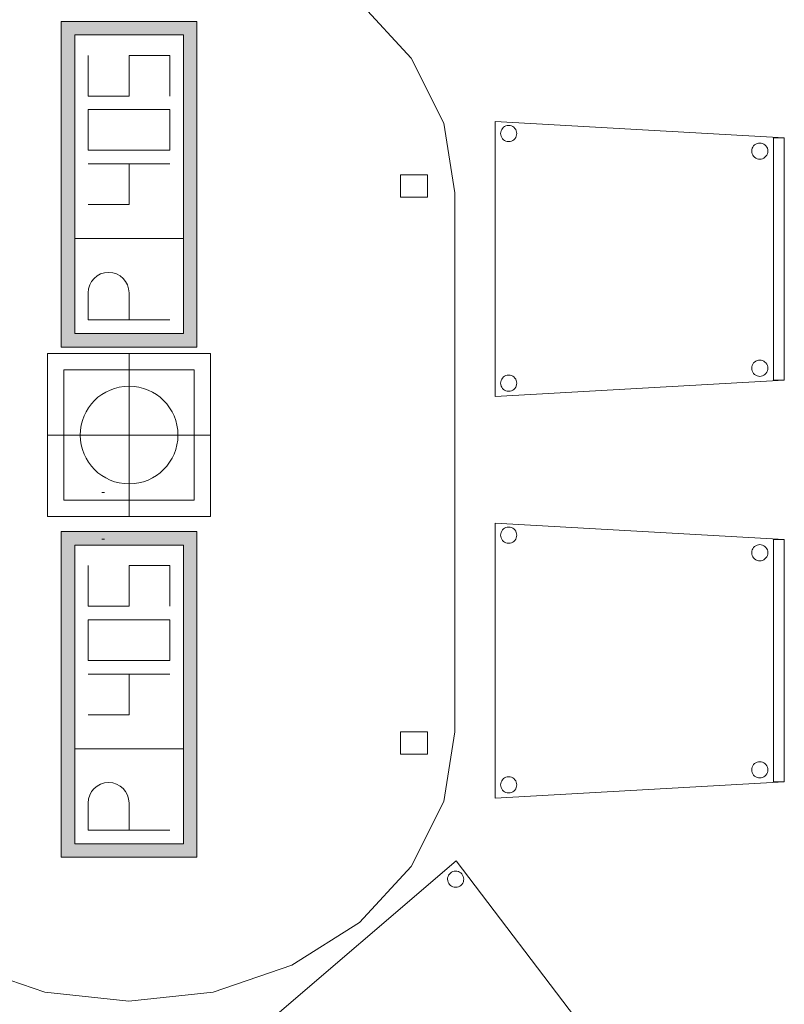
# Model space of a CAD drawing. Header units: metres. Extents: x 397.7 to 427.5, y 12.7 to 28.4.
# Tile 20 of 121: x 402.5 to 403.9, y 24.7 to 26.5. Entities that reach past the tile are written whole.
import ezdxf

# ---------------------------------------------------------------- set-up
doc = ezdxf.new("R2010")
doc.units = ezdxf.units.M
doc.layers.add('02_MOBILIARIO', color=7, linetype='Continuous', lineweight=18)
doc.layers.add('A-DETL-____-MBND', color=7, linetype='Continuous', lineweight=18)

# ---------------------------------------------------------------- blocks, each defined once
blk = doc.blocks.new('Family - Cadira confident_P4-153742-07_ELEC_P4')
at = {"layer": 'A-DETL-____-MBND', "color": 253, "true_color": 0xaaaaaa}
for p, q in [((0, 0.5065), (0.5326, 0.4765)), ((0, 0), (0, 0.5065)), ((0.5326, 0.4765), (0, 0.5065)), ((0, 0.5065), (0, 0)), ((0.0111, 0.4893), (0.0122, 0.4917)), ((0.0122, 0.4917), (0.0111, 0.4893)), ((0.0122, 0.4917), (0.0137, 0.4938)), ((0.0137, 0.4938), (0.0122, 0.4917)), ((0.0137, 0.4938), (0.0155, 0.4957)), ((0.0155, 0.4957), (0.0137, 0.4938)), ((0.0155, 0.4957), (0.0176, 0.4972)), ((0.0176, 0.4972), (0.0155, 0.4957)), ((0.0176, 0.4972), (0.02, 0.4983)), ((0.02, 0.4983), (0.0176, 0.4972)), ((0.02, 0.4983), (0.0225, 0.4989)), ((0.0225, 0.4989), (0.02, 0.4983)), ((0.0225, 0.4989), (0.0251, 0.4992)), ((0.0251, 0.4992), (0.0225, 0.4989)), ((0.0251, 0.4992), (0.0277, 0.4989)), ((0.0277, 0.4989), (0.0251, 0.4992)), ((0.0277, 0.4989), (0.0302, 0.4983)), ((0.0302, 0.4983), (0.0277, 0.4989)), ((0.0302, 0.4983), (0.0326, 0.4972)), ((0.0326, 0.4972), (0.0302, 0.4983)), ((0.0326, 0.4972), (0.0347, 0.4957)), ((0.0347, 0.4957), (0.0326, 0.4972)), ((0.0347, 0.4957), (0.0365, 0.4938)), ((0.0365, 0.4938), (0.0347, 0.4957)), ((0.0365, 0.4938), (0.038, 0.4917)), ((0.038, 0.4917), (0.0365, 0.4938)), ((0.038, 0.4917), (0.0391, 0.4893)), ((0.0391, 0.4893), (0.038, 0.4917)), ((0.0102, 0.4842), (0.0104, 0.4868)), ((0.0104, 0.4868), (0.0102, 0.4842)), ((0.0104, 0.4816), (0.0102, 0.4842)), ((0.0102, 0.4842), (0.0104, 0.4816)), ((0.0104, 0.4868), (0.0111, 0.4893)), ((0.0111, 0.4893), (0.0104, 0.4868)), ((0.0111, 0.4791), (0.0104, 0.4816)), ((0.0104, 0.4816), (0.0111, 0.4791)), ((0.0122, 0.4768), (0.0111, 0.4791)), ((0.0111, 0.4791), (0.0122, 0.4768)), ((0.0137, 0.4746), (0.0122, 0.4768)), ((0.0122, 0.4768), (0.0137, 0.4746)), ((0.0155, 0.4728), (0.0137, 0.4746)), ((0.0137, 0.4746), (0.0155, 0.4728)), ((0.0176, 0.4713), (0.0155, 0.4728)), ((0.0155, 0.4728), (0.0176, 0.4713)), ((0.0347, 0.4728), (0.0326, 0.4713)), ((0.0326, 0.4713), (0.0347, 0.4728)), ((0.0365, 0.4746), (0.0347, 0.4728)), ((0.0347, 0.4728), (0.0365, 0.4746)), ((0.038, 0.4768), (0.0365, 0.4746)), ((0.0365, 0.4746), (0.038, 0.4768)), ((0.0391, 0.4791), (0.038, 0.4768)), ((0.038, 0.4768), (0.0391, 0.4791)), ((0.0391, 0.4893), (0.0398, 0.4868)), ((0.0398, 0.4868), (0.0391, 0.4893)), ((0.0398, 0.4816), (0.0391, 0.4791)), ((0.0391, 0.4791), (0.0398, 0.4816)), ((0.0398, 0.4868), (0.04, 0.4842)), ((0.04, 0.4842), (0.0398, 0.4868)), ((0.04, 0.4842), (0.0398, 0.4816)), ((0.0398, 0.4816), (0.04, 0.4842)), ((0.5126, 0.03), (0.5126, 0.4765)), ((0.5126, 0.4765), (0.5326, 0.4765)), ((0.5126, 0.4765), (0.5126, 0.03)), ((0.5326, 0.4765), (0.5126, 0.4765)), ((0.5326, 0.4765), (0.5326, 0.03)), ((0.5326, 0.03), (0.5326, 0.4765)), ((0.5326, 0.4765), (0.5326, 0.03)), ((0.5326, 0.03), (0.5326, 0.4765)), ((0.02, 0.4702), (0.0176, 0.4713)), ((0.0176, 0.4713), (0.02, 0.4702)), ((0.0225, 0.4695), (0.02, 0.4702)), ((0.02, 0.4702), (0.0225, 0.4695)), ((0.0251, 0.4693), (0.0225, 0.4695)), ((0.0225, 0.4695), (0.0251, 0.4693)), ((0.0277, 0.4695), (0.0251, 0.4693)), ((0.0251, 0.4693), (0.0277, 0.4695)), ((0.0302, 0.4702), (0.0277, 0.4695)), ((0.0277, 0.4695), (0.0302, 0.4702)), ((0.0326, 0.4713), (0.0302, 0.4702)), ((0.0302, 0.4702), (0.0326, 0.4713)), ((0.4726, 0.4519), (0.4728, 0.4545)), ((0.4728, 0.4545), (0.4726, 0.4519)), ((0.4728, 0.4545), (0.4735, 0.457)), ((0.4735, 0.457), (0.4728, 0.4545)), ((0.4735, 0.457), (0.4746, 0.4593)), ((0.4746, 0.4593), (0.4735, 0.457)), ((0.4746, 0.4593), (0.4761, 0.4615)), ((0.4761, 0.4615), (0.4746, 0.4593)), ((0.4761, 0.4615), (0.4779, 0.4633)), ((0.4779, 0.4633), (0.4761, 0.4615)), ((0.4779, 0.4633), (0.48, 0.4648)), ((0.48, 0.4648), (0.4779, 0.4633)), ((0.48, 0.4648), (0.4824, 0.4659)), ((0.4824, 0.4659), (0.48, 0.4648)), ((0.4824, 0.4659), (0.4849, 0.4666)), ((0.4849, 0.4666), (0.4824, 0.4659)), ((0.4849, 0.4666), (0.4875, 0.4668)), ((0.4875, 0.4668), (0.4849, 0.4666)), ((0.4875, 0.4668), (0.4901, 0.4666)), ((0.4901, 0.4666), (0.4875, 0.4668)), ((0.4901, 0.4666), (0.4926, 0.4659)), ((0.4926, 0.4659), (0.4901, 0.4666)), ((0.4926, 0.4659), (0.495, 0.4648)), ((0.495, 0.4648), (0.4926, 0.4659)), ((0.495, 0.4648), (0.4971, 0.4633)), ((0.4971, 0.4633), (0.495, 0.4648)), ((0.4971, 0.4633), (0.4989, 0.4615)), ((0.4989, 0.4615), (0.4971, 0.4633)), ((0.4989, 0.4615), (0.5004, 0.4593)), ((0.5004, 0.4593), (0.4989, 0.4615)), ((0.5004, 0.4593), (0.5015, 0.457)), ((0.5015, 0.457), (0.5004, 0.4593)), ((0.5015, 0.457), (0.5022, 0.4545)), ((0.5022, 0.4545), (0.5015, 0.457)), ((0.5022, 0.4545), (0.5024, 0.4519)), ((0.5024, 0.4519), (0.5022, 0.4545)), ((0.4728, 0.4493), (0.4726, 0.4519)), ((0.4726, 0.4519), (0.4728, 0.4493)), ((0.4735, 0.4468), (0.4728, 0.4493)), ((0.4728, 0.4493), (0.4735, 0.4468)), ((0.4746, 0.4444), (0.4735, 0.4468)), ((0.4735, 0.4468), (0.4746, 0.4444)), ((0.4761, 0.4423), (0.4746, 0.4444)), ((0.4746, 0.4444), (0.4761, 0.4423)), ((0.4779, 0.4404), (0.4761, 0.4423)), ((0.4761, 0.4423), (0.4779, 0.4404)), ((0.48, 0.4389), (0.4779, 0.4404)), ((0.4779, 0.4404), (0.48, 0.4389)), ((0.4824, 0.4378), (0.48, 0.4389)), ((0.48, 0.4389), (0.4824, 0.4378)), ((0.4849, 0.4372), (0.4824, 0.4378)), ((0.4824, 0.4378), (0.4849, 0.4372)), ((0.4875, 0.4369), (0.4849, 0.4372)), ((0.4849, 0.4372), (0.4875, 0.4369)), ((0.4901, 0.4372), (0.4875, 0.4369)), ((0.4875, 0.4369), (0.4901, 0.4372)), ((0.4926, 0.4378), (0.4901, 0.4372)), ((0.4901, 0.4372), (0.4926, 0.4378)), ((0.495, 0.4389), (0.4926, 0.4378)), ((0.4926, 0.4378), (0.495, 0.4389)), ((0.4971, 0.4404), (0.495, 0.4389)), ((0.495, 0.4389), (0.4971, 0.4404)), ((0.4989, 0.4423), (0.4971, 0.4404)), ((0.4971, 0.4404), (0.4989, 0.4423)), ((0.5004, 0.4444), (0.4989, 0.4423)), ((0.4989, 0.4423), (0.5004, 0.4444)), ((0.5015, 0.4468), (0.5004, 0.4444)), ((0.5004, 0.4444), (0.5015, 0.4468)), ((0.5022, 0.4493), (0.5015, 0.4468)), ((0.5015, 0.4468), (0.5022, 0.4493)), ((0.5024, 0.4519), (0.5022, 0.4493)), ((0.5022, 0.4493), (0.5024, 0.4519)), ((0.4726, 0.0519), (0.4728, 0.0545)), ((0.4728, 0.0545), (0.4726, 0.0519)), ((0.4728, 0.0545), (0.4735, 0.057)), ((0.4735, 0.057), (0.4728, 0.0545)), ((0.4735, 0.057), (0.4746, 0.0593)), ((0.4746, 0.0593), (0.4735, 0.057)), ((0.4746, 0.0593), (0.4761, 0.0615)), ((0.4761, 0.0615), (0.4746, 0.0593)), ((0.4761, 0.0615), (0.4779, 0.0633)), ((0.4779, 0.0633), (0.4761, 0.0615)), ((0.4779, 0.0633), (0.48, 0.0648)), ((0.48, 0.0648), (0.4779, 0.0633)), ((0.48, 0.0648), (0.4824, 0.0659)), ((0.4824, 0.0659), (0.48, 0.0648)), ((0.4824, 0.0659), (0.4849, 0.0666)), ((0.4849, 0.0666), (0.4824, 0.0659)), ((0.4849, 0.0666), (0.4875, 0.0668)), ((0.4875, 0.0668), (0.4849, 0.0666)), ((0.4875, 0.0668), (0.4901, 0.0666)), ((0.4901, 0.0666), (0.4875, 0.0668)), ((0.4901, 0.0666), (0.4926, 0.0659)), ((0.4926, 0.0659), (0.4901, 0.0666)), ((0.4926, 0.0659), (0.495, 0.0648)), ((0.495, 0.0648), (0.4926, 0.0659)), ((0.495, 0.0648), (0.4971, 0.0633)), ((0.4971, 0.0633), (0.495, 0.0648)), ((0.4971, 0.0633), (0.4989, 0.0615)), ((0.4989, 0.0615), (0.4971, 0.0633)), ((0.4989, 0.0615), (0.5004, 0.0593)), ((0.5004, 0.0593), (0.4989, 0.0615)), ((0.5004, 0.0593), (0.5015, 0.057)), ((0.5015, 0.057), (0.5004, 0.0593)), ((0.5015, 0.057), (0.5022, 0.0545)), ((0.5022, 0.0545), (0.5015, 0.057)), ((0.5022, 0.0545), (0.5024, 0.0519)), ((0.5024, 0.0519), (0.5022, 0.0545)), ((0.0155, 0.0357), (0.0176, 0.0372)), ((0.0176, 0.0372), (0.0155, 0.0357)), ((0.0176, 0.0372), (0.02, 0.0383)), ((0.02, 0.0383), (0.0176, 0.0372)), ((0.02, 0.0383), (0.0225, 0.0389)), ((0.0225, 0.0389), (0.02, 0.0383)), ((0.0225, 0.0389), (0.0251, 0.0392)), ((0.0251, 0.0392), (0.0225, 0.0389)), ((0.0251, 0.0392), (0.0277, 0.0389)), ((0.0277, 0.0389), (0.0251, 0.0392)), ((0.0277, 0.0389), (0.0302, 0.0383)), ((0.0302, 0.0383), (0.0277, 0.0389)), ((0.0302, 0.0383), (0.0326, 0.0372)), ((0.0326, 0.0372), (0.0302, 0.0383)), ((0.0326, 0.0372), (0.0347, 0.0357)), ((0.0347, 0.0357), (0.0326, 0.0372)), ((0.4728, 0.0493), (0.4726, 0.0519)), ((0.4726, 0.0519), (0.4728, 0.0493)), ((0.4735, 0.0468), (0.4728, 0.0493)), ((0.4728, 0.0493), (0.4735, 0.0468)), ((0.4746, 0.0444), (0.4735, 0.0468)), ((0.4735, 0.0468), (0.4746, 0.0444)), ((0.4761, 0.0423), (0.4746, 0.0444)), ((0.4746, 0.0444), (0.4761, 0.0423)), ((0.4779, 0.0404), (0.4761, 0.0423)), ((0.4761, 0.0423), (0.4779, 0.0404)), ((0.48, 0.0389), (0.4779, 0.0404)), ((0.4779, 0.0404), (0.48, 0.0389)), ((0.4824, 0.0378), (0.48, 0.0389)), ((0.48, 0.0389), (0.4824, 0.0378)), ((0.4849, 0.0372), (0.4824, 0.0378)), ((0.4824, 0.0378), (0.4849, 0.0372)), ((0.4875, 0.0369), (0.4849, 0.0372)), ((0.4849, 0.0372), (0.4875, 0.0369)), ((0.4901, 0.0372), (0.4875, 0.0369)), ((0.4875, 0.0369), (0.4901, 0.0372)), ((0.4926, 0.0378), (0.4901, 0.0372)), ((0.4901, 0.0372), (0.4926, 0.0378)), ((0.495, 0.0389), (0.4926, 0.0378)), ((0.4926, 0.0378), (0.495, 0.0389)), ((0.4971, 0.0404), (0.495, 0.0389)), ((0.495, 0.0389), (0.4971, 0.0404)), ((0.4989, 0.0423), (0.4971, 0.0404)), ((0.4971, 0.0404), (0.4989, 0.0423)), ((0.5004, 0.0444), (0.4989, 0.0423)), ((0.4989, 0.0423), (0.5004, 0.0444)), ((0.5015, 0.0468), (0.5004, 0.0444)), ((0.5004, 0.0444), (0.5015, 0.0468)), ((0.5022, 0.0493), (0.5015, 0.0468)), ((0.5015, 0.0468), (0.5022, 0.0493)), ((0.5024, 0.0519), (0.5022, 0.0493)), ((0.5022, 0.0493), (0.5024, 0.0519)), ((0.5326, 0.03), (0, 0)), ((0, 0), (0.5326, 0.03)), ((0.0102, 0.0242), (0.0104, 0.0268)), ((0.0104, 0.0268), (0.0102, 0.0242)), ((0.0104, 0.0216), (0.0102, 0.0242)), ((0.0102, 0.0242), (0.0104, 0.0216)), ((0.0104, 0.0268), (0.0111, 0.0293)), ((0.0111, 0.0293), (0.0104, 0.0268)), ((0.0111, 0.0191), (0.0104, 0.0216)), ((0.0104, 0.0216), (0.0111, 0.0191)), ((0.0111, 0.0293), (0.0122, 0.0317)), ((0.0122, 0.0317), (0.0111, 0.0293)), ((0.0122, 0.0168), (0.0111, 0.0191)), ((0.0111, 0.0191), (0.0122, 0.0168)), ((0.0122, 0.0317), (0.0137, 0.0338)), ((0.0137, 0.0338), (0.0122, 0.0317)), ((0.0137, 0.0338), (0.0155, 0.0357)), ((0.0155, 0.0357), (0.0137, 0.0338)), ((0.0347, 0.0357), (0.0365, 0.0338)), ((0.0365, 0.0338), (0.0347, 0.0357)), ((0.0365, 0.0338), (0.038, 0.0317)), ((0.038, 0.0317), (0.0365, 0.0338)), ((0.038, 0.0317), (0.0391, 0.0293)), ((0.0391, 0.0293), (0.038, 0.0317)), ((0.0391, 0.0191), (0.038, 0.0168)), ((0.038, 0.0168), (0.0391, 0.0191)), ((0.0391, 0.0293), (0.0398, 0.0268)), ((0.0398, 0.0268), (0.0391, 0.0293)), ((0.0398, 0.0216), (0.0391, 0.0191)), ((0.0391, 0.0191), (0.0398, 0.0216)), ((0.0398, 0.0268), (0.04, 0.0242)), ((0.04, 0.0242), (0.0398, 0.0268)), ((0.04, 0.0242), (0.0398, 0.0216)), ((0.0398, 0.0216), (0.04, 0.0242)), ((0.5326, 0.03), (0.5126, 0.03)), ((0.5126, 0.03), (0.5326, 0.03)), ((0.0137, 0.0146), (0.0122, 0.0168)), ((0.0122, 0.0168), (0.0137, 0.0146)), ((0.0155, 0.0128), (0.0137, 0.0146)), ((0.0137, 0.0146), (0.0155, 0.0128)), ((0.0176, 0.0113), (0.0155, 0.0128)), ((0.0155, 0.0128), (0.0176, 0.0113)), ((0.02, 0.0102), (0.0176, 0.0113)), ((0.0176, 0.0113), (0.02, 0.0102)), ((0.0225, 0.0095), (0.02, 0.0102)), ((0.02, 0.0102), (0.0225, 0.0095)), ((0.0251, 0.0093), (0.0225, 0.0095)), ((0.0225, 0.0095), (0.0251, 0.0093)), ((0.0277, 0.0095), (0.0251, 0.0093)), ((0.0251, 0.0093), (0.0277, 0.0095)), ((0.0302, 0.0102), (0.0277, 0.0095)), ((0.0277, 0.0095), (0.0302, 0.0102)), ((0.0326, 0.0113), (0.0302, 0.0102)), ((0.0302, 0.0102), (0.0326, 0.0113)), ((0.0347, 0.0128), (0.0326, 0.0113)), ((0.0326, 0.0113), (0.0347, 0.0128)), ((0.0365, 0.0146), (0.0347, 0.0128)), ((0.0347, 0.0128), (0.0365, 0.0146)), ((0.038, 0.0168), (0.0365, 0.0146)), ((0.0365, 0.0146), (0.038, 0.0168))]:
    blk.add_line(p, q, dxfattribs=at)
blk = doc.blocks.new('Family - Taula 200X120_P4-153937-07_ELEC_P4')
at = {"layer": 'A-DETL-____-MBND', "color": 253, "true_color": 0xaaaaaa}
for p, q in [((0.4447, 1.9692), (0.5999, 1.9861)), ((0.5999, 1.9861), (0.4447, 1.9692)), ((0.5999, 1.9861), (0.7552, 1.9692)), ((0.7552, 1.9692), (0.5999, 1.9861)), ((0.3, 1.9196), (0.4447, 1.9692)), ((0.4447, 1.9692), (0.3, 1.9196)), ((0.7552, 1.9692), (0.8999, 1.9196)), ((0.8999, 1.9196), (0.7552, 1.9692)), ((0.1757, 1.8407), (0.3, 1.9196)), ((0.3, 1.9196), (0.1757, 1.8407)), ((0.8999, 1.9196), (1.0242, 1.8407)), ((1.0242, 1.8407), (0.8999, 1.9196)), ((0.0804, 1.7378), (0.1757, 1.8407)), ((0.1757, 1.8407), (0.0804, 1.7378)), ((1.0242, 1.8407), (1.1195, 1.7378)), ((1.1195, 1.7378), (1.0242, 1.8407)), ((0.0204, 1.6181), (0.0804, 1.7378)), ((0.0804, 1.7378), (0.0204, 1.6181)), ((1.1195, 1.7378), (1.1795, 1.6181)), ((1.1795, 1.6181), (1.1195, 1.7378)), ((0, 1.4896), (0.0204, 1.6181)), ((0.0204, 1.6181), (0, 1.4896)), ((1.1795, 1.6181), (1.1999, 1.4896)), ((1.1999, 1.4896), (1.1795, 1.6181)), ((0.0521, 1.4813), (0.0521, 1.5227)), ((0.0521, 1.5227), (0.1021, 1.5227)), ((0.1021, 1.5227), (0.0521, 1.5227)), ((0.0521, 1.5227), (0.0521, 1.4813)), ((0.1021, 1.5227), (0.1021, 1.4813)), ((0.1021, 1.4813), (0.1021, 1.5227)), ((1.0999, 1.4813), (1.0999, 1.5227)), ((1.0999, 1.5227), (1.1499, 1.5227)), ((1.1499, 1.5227), (1.0999, 1.5227)), ((1.0999, 1.5227), (1.0999, 1.4813)), ((1.1499, 1.5227), (1.1499, 1.4813)), ((1.1499, 1.4813), (1.1499, 1.5227)), ((0, 0.4965), (0, 1.4896)), ((0, 1.4896), (0, 0.4965)), ((1.1999, 1.4896), (1.1999, 0.4965)), ((1.1999, 0.4965), (1.1999, 1.4896)), ((0.1021, 1.4813), (0.0521, 1.4813)), ((0.0521, 1.4813), (0.1021, 1.4813)), ((1.1499, 1.4813), (1.0999, 1.4813)), ((1.0999, 1.4813), (1.1499, 1.4813)), ((0.0204, 0.368), (0, 0.4965)), ((0, 0.4965), (0.0204, 0.368)), ((0.0521, 0.4551), (0.0521, 0.4965)), ((0.0521, 0.4965), (0.1021, 0.4965)), ((0.1021, 0.4965), (0.0521, 0.4965)), ((0.0521, 0.4965), (0.0521, 0.4551)), ((0.1021, 0.4965), (0.1021, 0.4551)), ((0.1021, 0.4551), (0.1021, 0.4965)), ((1.0999, 0.4551), (1.0999, 0.4965)), ((1.0999, 0.4965), (1.1499, 0.4965)), ((1.1499, 0.4965), (1.0999, 0.4965)), ((1.0999, 0.4965), (1.0999, 0.4551)), ((1.1499, 0.4965), (1.1499, 0.4551)), ((1.1499, 0.4551), (1.1499, 0.4965)), ((1.1999, 0.4965), (1.1795, 0.368)), ((1.1795, 0.368), (1.1999, 0.4965)), ((0.1021, 0.4551), (0.0521, 0.4551)), ((0.0521, 0.4551), (0.1021, 0.4551)), ((1.1499, 0.4551), (1.0999, 0.4551)), ((1.0999, 0.4551), (1.1499, 0.4551)), ((0.0804, 0.2483), (0.0204, 0.368)), ((0.0204, 0.368), (0.0804, 0.2483)), ((1.1795, 0.368), (1.1195, 0.2483)), ((1.1195, 0.2483), (1.1795, 0.368)), ((0.1757, 0.1454), (0.0804, 0.2483)), ((0.0804, 0.2483), (0.1757, 0.1454)), ((1.1195, 0.2483), (1.0242, 0.1454)), ((1.0242, 0.1454), (1.1195, 0.2483)), ((0.3, 0.0665), (0.1757, 0.1454)), ((0.1757, 0.1454), (0.3, 0.0665)), ((1.0242, 0.1454), (0.8999, 0.0665)), ((0.8999, 0.0665), (1.0242, 0.1454)), ((0.4447, 0.0169), (0.3, 0.0665)), ((0.3, 0.0665), (0.4447, 0.0169)), ((0.8999, 0.0665), (0.7552, 0.0169)), ((0.7552, 0.0169), (0.8999, 0.0665)), ((0.5999, 0), (0.4447, 0.0169)), ((0.4447, 0.0169), (0.5999, 0)), ((0.7552, 0.0169), (0.5999, 0)), ((0.5999, 0), (0.7552, 0.0169))]:
    blk.add_line(p, q, dxfattribs=at)
blk = doc.blocks.new('Family - Cadira confident_P4-153998-07_ELEC_P4')
at = {"layer": 'A-DETL-____-MBND', "color": 253, "true_color": 0xaaaaaa}
for p, q in [((0, 0.3852), (0.3849, 0.7145)), ((0.3849, 0.7145), (0, 0.3852)), ((0.3849, 0.7145), (0.7083, 0.2903)), ((0.7083, 0.2903), (0.3849, 0.7145)), ((0.3713, 0.6883), (0.3727, 0.6904)), ((0.3727, 0.6904), (0.3713, 0.6883)), ((0.3727, 0.6904), (0.3746, 0.6923)), ((0.3746, 0.6923), (0.3727, 0.6904)), ((0.3746, 0.6923), (0.3767, 0.6938)), ((0.3767, 0.6938), (0.3746, 0.6923)), ((0.3767, 0.6938), (0.379, 0.6949)), ((0.379, 0.6949), (0.3767, 0.6938)), ((0.379, 0.6949), (0.3815, 0.6956)), ((0.3815, 0.6956), (0.379, 0.6949)), ((0.3815, 0.6956), (0.3841, 0.6959)), ((0.3841, 0.6959), (0.3815, 0.6956)), ((0.3841, 0.6959), (0.3867, 0.6957)), ((0.3867, 0.6957), (0.3841, 0.6959)), ((0.3867, 0.6957), (0.3892, 0.695)), ((0.3892, 0.695), (0.3867, 0.6957)), ((0.3892, 0.695), (0.3916, 0.6939)), ((0.3916, 0.6939), (0.3892, 0.695)), ((0.3916, 0.6939), (0.3938, 0.6925)), ((0.3938, 0.6925), (0.3916, 0.6939)), ((0.3938, 0.6925), (0.3956, 0.6906)), ((0.3956, 0.6906), (0.3938, 0.6925)), ((0.3956, 0.6906), (0.3971, 0.6885)), ((0.3971, 0.6885), (0.3956, 0.6906)), ((0.3693, 0.6808), (0.3695, 0.6834)), ((0.3695, 0.6834), (0.3693, 0.6808)), ((0.3696, 0.6782), (0.3693, 0.6808)), ((0.3693, 0.6808), (0.3696, 0.6782)), ((0.3695, 0.6834), (0.3702, 0.6859)), ((0.3702, 0.6859), (0.3695, 0.6834)), ((0.3703, 0.6757), (0.3696, 0.6782)), ((0.3696, 0.6782), (0.3703, 0.6757)), ((0.3702, 0.6859), (0.3713, 0.6883)), ((0.3713, 0.6883), (0.3702, 0.6859)), ((0.3714, 0.6733), (0.3703, 0.6757)), ((0.3703, 0.6757), (0.3714, 0.6733)), ((0.3729, 0.6712), (0.3714, 0.6733)), ((0.3714, 0.6733), (0.3729, 0.6712)), ((0.3748, 0.6694), (0.3729, 0.6712)), ((0.3729, 0.6712), (0.3748, 0.6694)), ((0.3958, 0.6714), (0.394, 0.6696)), ((0.394, 0.6696), (0.3958, 0.6714)), ((0.3973, 0.6736), (0.3958, 0.6714)), ((0.3958, 0.6714), (0.3973, 0.6736)), ((0.3971, 0.6885), (0.3983, 0.6862)), ((0.3983, 0.6862), (0.3971, 0.6885)), ((0.3984, 0.6759), (0.3973, 0.6736)), ((0.3973, 0.6736), (0.3984, 0.6759)), ((0.3983, 0.6862), (0.399, 0.6837)), ((0.399, 0.6837), (0.3983, 0.6862)), ((0.399, 0.6785), (0.3984, 0.6759)), ((0.3984, 0.6759), (0.399, 0.6785)), ((0.399, 0.6837), (0.3992, 0.6811)), ((0.3992, 0.6811), (0.399, 0.6837)), ((0.3992, 0.6811), (0.399, 0.6785)), ((0.399, 0.6785), (0.3992, 0.6811)), ((0.3769, 0.6679), (0.3748, 0.6694)), ((0.3748, 0.6694), (0.3769, 0.6679)), ((0.3793, 0.6668), (0.3769, 0.6679)), ((0.3769, 0.6679), (0.3793, 0.6668)), ((0.3818, 0.6662), (0.3793, 0.6668)), ((0.3793, 0.6668), (0.3818, 0.6662)), ((0.3844, 0.666), (0.3818, 0.6662)), ((0.3818, 0.6662), (0.3844, 0.666)), ((0.387, 0.6662), (0.3844, 0.666)), ((0.3844, 0.666), (0.387, 0.6662)), ((0.3895, 0.6669), (0.387, 0.6662)), ((0.387, 0.6662), (0.3895, 0.6669)), ((0.3919, 0.6681), (0.3895, 0.6669)), ((0.3895, 0.6669), (0.3919, 0.6681)), ((0.394, 0.6696), (0.3919, 0.6681)), ((0.3919, 0.6681), (0.394, 0.6696)), ((0.369, 0), (0, 0.3852)), ((0, 0.3852), (0.369, 0)), ((0.0198, 0.3818), (0.02, 0.3843)), ((0.02, 0.3843), (0.0198, 0.3818)), ((0.02, 0.3792), (0.0198, 0.3818)), ((0.0198, 0.3818), (0.02, 0.3792)), ((0.02, 0.3843), (0.0206, 0.3869)), ((0.0206, 0.3869), (0.02, 0.3843)), ((0.0206, 0.3869), (0.0217, 0.3892)), ((0.0217, 0.3892), (0.0206, 0.3869)), ((0.0217, 0.3892), (0.0232, 0.3914)), ((0.0232, 0.3914), (0.0217, 0.3892)), ((0.0232, 0.3914), (0.025, 0.3932)), ((0.025, 0.3932), (0.0232, 0.3914)), ((0.025, 0.3932), (0.0271, 0.3948)), ((0.0271, 0.3948), (0.025, 0.3932)), ((0.0271, 0.3948), (0.0295, 0.3959)), ((0.0295, 0.3959), (0.0271, 0.3948)), ((0.0295, 0.3959), (0.032, 0.3966)), ((0.032, 0.3966), (0.0295, 0.3959)), ((0.032, 0.3966), (0.0346, 0.3968)), ((0.0346, 0.3968), (0.032, 0.3966)), ((0.0346, 0.3968), (0.0372, 0.3966)), ((0.0372, 0.3966), (0.0346, 0.3968)), ((0.0372, 0.3966), (0.0397, 0.396)), ((0.0397, 0.396), (0.0372, 0.3966)), ((0.0397, 0.396), (0.0421, 0.3949)), ((0.0421, 0.3949), (0.0397, 0.396)), ((0.0421, 0.3949), (0.0442, 0.3934)), ((0.0442, 0.3934), (0.0421, 0.3949)), ((0.0442, 0.3934), (0.0461, 0.3916)), ((0.0461, 0.3916), (0.0442, 0.3934)), ((0.0461, 0.3916), (0.0476, 0.3895)), ((0.0476, 0.3895), (0.0461, 0.3916)), ((0.0476, 0.3895), (0.0487, 0.3871)), ((0.0487, 0.3871), (0.0476, 0.3895)), ((0.0487, 0.3871), (0.0494, 0.3846)), ((0.0494, 0.3846), (0.0487, 0.3871)), ((0.0494, 0.3846), (0.0497, 0.382)), ((0.0497, 0.382), (0.0494, 0.3846)), ((0.0497, 0.382), (0.0495, 0.3794)), ((0.0495, 0.3794), (0.0497, 0.382)), ((0.0207, 0.3766), (0.02, 0.3792)), ((0.02, 0.3792), (0.0207, 0.3766)), ((0.0219, 0.3743), (0.0207, 0.3766)), ((0.0207, 0.3766), (0.0219, 0.3743)), ((0.0234, 0.3722), (0.0219, 0.3743)), ((0.0219, 0.3743), (0.0234, 0.3722)), ((0.0252, 0.3704), (0.0234, 0.3722)), ((0.0234, 0.3722), (0.0252, 0.3704)), ((0.0274, 0.3689), (0.0252, 0.3704)), ((0.0252, 0.3704), (0.0274, 0.3689)), ((0.0297, 0.3678), (0.0274, 0.3689)), ((0.0274, 0.3689), (0.0297, 0.3678)), ((0.0323, 0.3672), (0.0297, 0.3678)), ((0.0297, 0.3678), (0.0323, 0.3672)), ((0.0349, 0.367), (0.0323, 0.3672)), ((0.0323, 0.3672), (0.0349, 0.367)), ((0.0375, 0.3672), (0.0349, 0.367)), ((0.0349, 0.367), (0.0375, 0.3672)), ((0.04, 0.3679), (0.0375, 0.3672)), ((0.0375, 0.3672), (0.04, 0.3679)), ((0.0423, 0.369), (0.04, 0.3679)), ((0.04, 0.3679), (0.0423, 0.369)), ((0.0444, 0.3705), (0.0423, 0.369)), ((0.0423, 0.369), (0.0444, 0.3705)), ((0.0463, 0.3724), (0.0444, 0.3705)), ((0.0444, 0.3705), (0.0463, 0.3724)), ((0.0477, 0.3745), (0.0463, 0.3724)), ((0.0463, 0.3724), (0.0477, 0.3745)), ((0.0488, 0.3769), (0.0477, 0.3745)), ((0.0477, 0.3745), (0.0488, 0.3769)), ((0.0495, 0.3794), (0.0488, 0.3769)), ((0.0488, 0.3769), (0.0495, 0.3794)), ((0.6453, 0.3084), (0.6455, 0.311)), ((0.6455, 0.311), (0.6453, 0.3084)), ((0.6455, 0.311), (0.6462, 0.3135)), ((0.6462, 0.3135), (0.6455, 0.311)), ((0.6462, 0.3135), (0.6473, 0.3159)), ((0.6473, 0.3159), (0.6462, 0.3135)), ((0.6473, 0.3159), (0.6487, 0.318)), ((0.6487, 0.318), (0.6473, 0.3159)), ((0.6487, 0.318), (0.6506, 0.3199)), ((0.6506, 0.3199), (0.6487, 0.318)), ((0.6506, 0.3199), (0.6527, 0.3214)), ((0.6527, 0.3214), (0.6506, 0.3199)), ((0.6527, 0.3214), (0.655, 0.3225)), ((0.655, 0.3225), (0.6527, 0.3214)), ((0.655, 0.3225), (0.6575, 0.3232)), ((0.6575, 0.3232), (0.655, 0.3225)), ((0.6575, 0.3232), (0.6601, 0.3234)), ((0.6601, 0.3234), (0.6575, 0.3232)), ((0.6601, 0.3234), (0.6627, 0.3232)), ((0.6627, 0.3232), (0.6601, 0.3234)), ((0.6627, 0.3232), (0.6652, 0.3226)), ((0.6652, 0.3226), (0.6627, 0.3232)), ((0.6652, 0.3226), (0.6676, 0.3215)), ((0.6676, 0.3215), (0.6652, 0.3226)), ((0.6676, 0.3215), (0.6698, 0.32)), ((0.6698, 0.32), (0.6676, 0.3215)), ((0.6698, 0.32), (0.6716, 0.3182)), ((0.6716, 0.3182), (0.6698, 0.32)), ((0.6716, 0.3182), (0.6731, 0.3161)), ((0.6731, 0.3161), (0.6716, 0.3182)), ((0.6731, 0.3161), (0.6743, 0.3138)), ((0.6743, 0.3138), (0.6731, 0.3161)), ((0.6743, 0.3138), (0.675, 0.3112)), ((0.675, 0.3112), (0.6743, 0.3138)), ((0.675, 0.3112), (0.6752, 0.3087)), ((0.6752, 0.3087), (0.675, 0.3112)), ((0.6752, 0.3087), (0.675, 0.3061)), ((0.675, 0.3061), (0.6752, 0.3087)), ((0.356, 0.0152), (0.6953, 0.3055)), ((0.6953, 0.3055), (0.356, 0.0152)), ((0.7083, 0.2903), (0.369, 0)), ((0.369, 0), (0.7083, 0.2903)), ((0.7083, 0.2903), (0.369, 0)), ((0.369, 0), (0.7083, 0.2903)), ((0.6456, 0.3058), (0.6453, 0.3084)), ((0.6453, 0.3084), (0.6456, 0.3058)), ((0.6463, 0.3033), (0.6456, 0.3058)), ((0.6456, 0.3058), (0.6463, 0.3033)), ((0.6474, 0.3009), (0.6463, 0.3033)), ((0.6463, 0.3033), (0.6474, 0.3009)), ((0.6489, 0.2988), (0.6474, 0.3009)), ((0.6474, 0.3009), (0.6489, 0.2988)), ((0.6508, 0.297), (0.6489, 0.2988)), ((0.6489, 0.2988), (0.6508, 0.297)), ((0.6529, 0.2955), (0.6508, 0.297)), ((0.6508, 0.297), (0.6529, 0.2955)), ((0.6553, 0.2944), (0.6529, 0.2955)), ((0.6529, 0.2955), (0.6553, 0.2944)), ((0.6578, 0.2938), (0.6553, 0.2944)), ((0.6553, 0.2944), (0.6578, 0.2938)), ((0.6604, 0.2936), (0.6578, 0.2938)), ((0.6578, 0.2938), (0.6604, 0.2936)), ((0.663, 0.2938), (0.6604, 0.2936)), ((0.6604, 0.2936), (0.663, 0.2938)), ((0.6655, 0.2945), (0.663, 0.2938)), ((0.663, 0.2938), (0.6655, 0.2945)), ((0.6679, 0.2956), (0.6655, 0.2945)), ((0.6655, 0.2945), (0.6679, 0.2956)), ((0.67, 0.2972), (0.6679, 0.2956)), ((0.6679, 0.2956), (0.67, 0.2972)), ((0.6718, 0.299), (0.67, 0.2972)), ((0.67, 0.2972), (0.6718, 0.299)), ((0.6733, 0.3012), (0.6718, 0.299)), ((0.6718, 0.299), (0.6733, 0.3012)), ((0.6744, 0.3035), (0.6733, 0.3012)), ((0.6733, 0.3012), (0.6744, 0.3035)), ((0.675, 0.3061), (0.6744, 0.3035)), ((0.6744, 0.3035), (0.675, 0.3061)), ((0.6953, 0.3055), (0.7083, 0.2903)), ((0.7083, 0.2903), (0.6953, 0.3055)), ((0.3422, 0.0535), (0.3433, 0.0558)), ((0.3433, 0.0558), (0.3422, 0.0535)), ((0.3433, 0.0558), (0.3448, 0.058)), ((0.3448, 0.058), (0.3433, 0.0558)), ((0.3448, 0.058), (0.3466, 0.0598)), ((0.3466, 0.0598), (0.3448, 0.058)), ((0.3466, 0.0598), (0.3487, 0.0614)), ((0.3487, 0.0614), (0.3466, 0.0598)), ((0.3487, 0.0614), (0.3511, 0.0625)), ((0.3511, 0.0625), (0.3487, 0.0614)), ((0.3511, 0.0625), (0.3536, 0.0632)), ((0.3536, 0.0632), (0.3511, 0.0625)), ((0.3536, 0.0632), (0.3562, 0.0634)), ((0.3562, 0.0634), (0.3536, 0.0632)), ((0.3562, 0.0634), (0.3588, 0.0632)), ((0.3588, 0.0632), (0.3562, 0.0634)), ((0.3588, 0.0632), (0.3613, 0.0626)), ((0.3613, 0.0626), (0.3588, 0.0632)), ((0.3613, 0.0626), (0.3637, 0.0615)), ((0.3637, 0.0615), (0.3613, 0.0626)), ((0.3637, 0.0615), (0.3658, 0.06)), ((0.3658, 0.06), (0.3637, 0.0615)), ((0.3658, 0.06), (0.3677, 0.0582)), ((0.3677, 0.0582), (0.3658, 0.06)), ((0.3677, 0.0582), (0.3692, 0.0561)), ((0.3692, 0.0561), (0.3677, 0.0582)), ((0.3692, 0.0561), (0.3703, 0.0537)), ((0.3703, 0.0537), (0.3692, 0.0561)), ((0.3414, 0.0483), (0.3416, 0.0509)), ((0.3416, 0.0509), (0.3414, 0.0483)), ((0.3416, 0.0458), (0.3414, 0.0483)), ((0.3414, 0.0483), (0.3416, 0.0458)), ((0.3416, 0.0509), (0.3422, 0.0535)), ((0.3422, 0.0535), (0.3416, 0.0509)), ((0.3423, 0.0432), (0.3416, 0.0458)), ((0.3416, 0.0458), (0.3423, 0.0432)), ((0.3435, 0.0409), (0.3423, 0.0432)), ((0.3423, 0.0432), (0.3435, 0.0409)), ((0.345, 0.0388), (0.3435, 0.0409)), ((0.3435, 0.0409), (0.345, 0.0388)), ((0.3468, 0.037), (0.345, 0.0388)), ((0.345, 0.0388), (0.3468, 0.037)), ((0.349, 0.0355), (0.3468, 0.037)), ((0.3468, 0.037), (0.349, 0.0355)), ((0.366, 0.0371), (0.3639, 0.0356)), ((0.3639, 0.0356), (0.366, 0.0371)), ((0.3679, 0.039), (0.366, 0.0371)), ((0.366, 0.0371), (0.3679, 0.039)), ((0.3693, 0.0411), (0.3679, 0.039)), ((0.3679, 0.039), (0.3693, 0.0411)), ((0.3704, 0.0435), (0.3693, 0.0411)), ((0.3693, 0.0411), (0.3704, 0.0435)), ((0.3703, 0.0537), (0.371, 0.0512)), ((0.371, 0.0512), (0.3703, 0.0537)), ((0.3711, 0.046), (0.3704, 0.0435)), ((0.3704, 0.0435), (0.3711, 0.046)), ((0.371, 0.0512), (0.3713, 0.0486)), ((0.3713, 0.0486), (0.371, 0.0512)), ((0.3713, 0.0486), (0.3711, 0.046)), ((0.3711, 0.046), (0.3713, 0.0486)), ((0.3513, 0.0344), (0.349, 0.0355)), ((0.349, 0.0355), (0.3513, 0.0344)), ((0.3539, 0.0338), (0.3513, 0.0344)), ((0.3513, 0.0344), (0.3539, 0.0338)), ((0.3565, 0.0335), (0.3539, 0.0338)), ((0.3539, 0.0338), (0.3565, 0.0335)), ((0.3591, 0.0338), (0.3565, 0.0335)), ((0.3565, 0.0335), (0.3591, 0.0338)), ((0.3616, 0.0345), (0.3591, 0.0338)), ((0.3591, 0.0338), (0.3616, 0.0345)), ((0.3639, 0.0356), (0.3616, 0.0345)), ((0.3616, 0.0345), (0.3639, 0.0356)), ((0.369, 0), (0.356, 0.0152)), ((0.356, 0.0152), (0.369, 0))]:
    blk.add_line(p, q, dxfattribs=at)
blk = doc.blocks.new('Family - Cadira confident_P4-154060-07_ELEC_P4')
at = {"layer": 'A-DETL-____-MBND', "color": 253, "true_color": 0xaaaaaa}
for p, q in [((0, 0.5065), (0.5326, 0.4765)), ((0, 0), (0, 0.5065)), ((0.5326, 0.4765), (0, 0.5065)), ((0, 0.5065), (0, 0)), ((0.0111, 0.4893), (0.0122, 0.4917)), ((0.0122, 0.4917), (0.0111, 0.4893)), ((0.0122, 0.4917), (0.0137, 0.4938)), ((0.0137, 0.4938), (0.0122, 0.4917)), ((0.0137, 0.4938), (0.0155, 0.4957)), ((0.0155, 0.4957), (0.0137, 0.4938)), ((0.0155, 0.4957), (0.0176, 0.4972)), ((0.0176, 0.4972), (0.0155, 0.4957)), ((0.0176, 0.4972), (0.02, 0.4983)), ((0.02, 0.4983), (0.0176, 0.4972)), ((0.02, 0.4983), (0.0225, 0.4989)), ((0.0225, 0.4989), (0.02, 0.4983)), ((0.0225, 0.4989), (0.0251, 0.4992)), ((0.0251, 0.4992), (0.0225, 0.4989)), ((0.0251, 0.4992), (0.0277, 0.4989)), ((0.0277, 0.4989), (0.0251, 0.4992)), ((0.0277, 0.4989), (0.0302, 0.4983)), ((0.0302, 0.4983), (0.0277, 0.4989)), ((0.0302, 0.4983), (0.0326, 0.4972)), ((0.0326, 0.4972), (0.0302, 0.4983)), ((0.0326, 0.4972), (0.0347, 0.4957)), ((0.0347, 0.4957), (0.0326, 0.4972)), ((0.0347, 0.4957), (0.0365, 0.4938)), ((0.0365, 0.4938), (0.0347, 0.4957)), ((0.0365, 0.4938), (0.038, 0.4917)), ((0.038, 0.4917), (0.0365, 0.4938)), ((0.038, 0.4917), (0.0391, 0.4893)), ((0.0391, 0.4893), (0.038, 0.4917)), ((0.0102, 0.4842), (0.0104, 0.4868)), ((0.0104, 0.4868), (0.0102, 0.4842)), ((0.0104, 0.4816), (0.0102, 0.4842)), ((0.0102, 0.4842), (0.0104, 0.4816)), ((0.0104, 0.4868), (0.0111, 0.4893)), ((0.0111, 0.4893), (0.0104, 0.4868)), ((0.0111, 0.4791), (0.0104, 0.4816)), ((0.0104, 0.4816), (0.0111, 0.4791)), ((0.0122, 0.4768), (0.0111, 0.4791)), ((0.0111, 0.4791), (0.0122, 0.4768)), ((0.0137, 0.4746), (0.0122, 0.4768)), ((0.0122, 0.4768), (0.0137, 0.4746)), ((0.0155, 0.4728), (0.0137, 0.4746)), ((0.0137, 0.4746), (0.0155, 0.4728)), ((0.0176, 0.4713), (0.0155, 0.4728)), ((0.0155, 0.4728), (0.0176, 0.4713)), ((0.0347, 0.4728), (0.0326, 0.4713)), ((0.0326, 0.4713), (0.0347, 0.4728)), ((0.0365, 0.4746), (0.0347, 0.4728)), ((0.0347, 0.4728), (0.0365, 0.4746)), ((0.038, 0.4768), (0.0365, 0.4746)), ((0.0365, 0.4746), (0.038, 0.4768)), ((0.0391, 0.4791), (0.038, 0.4768)), ((0.038, 0.4768), (0.0391, 0.4791)), ((0.0391, 0.4893), (0.0398, 0.4868)), ((0.0398, 0.4868), (0.0391, 0.4893)), ((0.0398, 0.4816), (0.0391, 0.4791)), ((0.0391, 0.4791), (0.0398, 0.4816)), ((0.0398, 0.4868), (0.04, 0.4842)), ((0.04, 0.4842), (0.0398, 0.4868)), ((0.04, 0.4842), (0.0398, 0.4816)), ((0.0398, 0.4816), (0.04, 0.4842)), ((0.5126, 0.03), (0.5126, 0.4765)), ((0.5126, 0.4765), (0.5326, 0.4765)), ((0.5126, 0.4765), (0.5126, 0.03)), ((0.5326, 0.4765), (0.5126, 0.4765)), ((0.5326, 0.4765), (0.5326, 0.03)), ((0.5326, 0.03), (0.5326, 0.4765)), ((0.5326, 0.4765), (0.5326, 0.03)), ((0.5326, 0.03), (0.5326, 0.4765)), ((0.02, 0.4702), (0.0176, 0.4713)), ((0.0176, 0.4713), (0.02, 0.4702)), ((0.0225, 0.4695), (0.02, 0.4702)), ((0.02, 0.4702), (0.0225, 0.4695)), ((0.0251, 0.4693), (0.0225, 0.4695)), ((0.0225, 0.4695), (0.0251, 0.4693)), ((0.0277, 0.4695), (0.0251, 0.4693)), ((0.0251, 0.4693), (0.0277, 0.4695)), ((0.0302, 0.4702), (0.0277, 0.4695)), ((0.0277, 0.4695), (0.0302, 0.4702)), ((0.0326, 0.4713), (0.0302, 0.4702)), ((0.0302, 0.4702), (0.0326, 0.4713)), ((0.4726, 0.4519), (0.4728, 0.4545)), ((0.4728, 0.4545), (0.4726, 0.4519)), ((0.4728, 0.4545), (0.4735, 0.457)), ((0.4735, 0.457), (0.4728, 0.4545)), ((0.4735, 0.457), (0.4746, 0.4593)), ((0.4746, 0.4593), (0.4735, 0.457)), ((0.4746, 0.4593), (0.4761, 0.4615)), ((0.4761, 0.4615), (0.4746, 0.4593)), ((0.4761, 0.4615), (0.4779, 0.4633)), ((0.4779, 0.4633), (0.4761, 0.4615)), ((0.4779, 0.4633), (0.48, 0.4648)), ((0.48, 0.4648), (0.4779, 0.4633)), ((0.48, 0.4648), (0.4824, 0.4659)), ((0.4824, 0.4659), (0.48, 0.4648)), ((0.4824, 0.4659), (0.4849, 0.4666)), ((0.4849, 0.4666), (0.4824, 0.4659)), ((0.4849, 0.4666), (0.4875, 0.4668)), ((0.4875, 0.4668), (0.4849, 0.4666)), ((0.4875, 0.4668), (0.4901, 0.4666)), ((0.4901, 0.4666), (0.4875, 0.4668)), ((0.4901, 0.4666), (0.4926, 0.4659)), ((0.4926, 0.4659), (0.4901, 0.4666)), ((0.4926, 0.4659), (0.495, 0.4648)), ((0.495, 0.4648), (0.4926, 0.4659)), ((0.495, 0.4648), (0.4971, 0.4633)), ((0.4971, 0.4633), (0.495, 0.4648)), ((0.4971, 0.4633), (0.4989, 0.4615)), ((0.4989, 0.4615), (0.4971, 0.4633)), ((0.4989, 0.4615), (0.5004, 0.4593)), ((0.5004, 0.4593), (0.4989, 0.4615)), ((0.5004, 0.4593), (0.5015, 0.457)), ((0.5015, 0.457), (0.5004, 0.4593)), ((0.5015, 0.457), (0.5022, 0.4545)), ((0.5022, 0.4545), (0.5015, 0.457)), ((0.5022, 0.4545), (0.5024, 0.4519)), ((0.5024, 0.4519), (0.5022, 0.4545)), ((0.4728, 0.4493), (0.4726, 0.4519)), ((0.4726, 0.4519), (0.4728, 0.4493)), ((0.4735, 0.4468), (0.4728, 0.4493)), ((0.4728, 0.4493), (0.4735, 0.4468)), ((0.4746, 0.4444), (0.4735, 0.4468)), ((0.4735, 0.4468), (0.4746, 0.4444)), ((0.4761, 0.4423), (0.4746, 0.4444)), ((0.4746, 0.4444), (0.4761, 0.4423)), ((0.4779, 0.4404), (0.4761, 0.4423)), ((0.4761, 0.4423), (0.4779, 0.4404)), ((0.48, 0.4389), (0.4779, 0.4404)), ((0.4779, 0.4404), (0.48, 0.4389)), ((0.4824, 0.4378), (0.48, 0.4389)), ((0.48, 0.4389), (0.4824, 0.4378)), ((0.4849, 0.4372), (0.4824, 0.4378)), ((0.4824, 0.4378), (0.4849, 0.4372)), ((0.4875, 0.4369), (0.4849, 0.4372)), ((0.4849, 0.4372), (0.4875, 0.4369)), ((0.4901, 0.4372), (0.4875, 0.4369)), ((0.4875, 0.4369), (0.4901, 0.4372)), ((0.4926, 0.4378), (0.4901, 0.4372)), ((0.4901, 0.4372), (0.4926, 0.4378)), ((0.495, 0.4389), (0.4926, 0.4378)), ((0.4926, 0.4378), (0.495, 0.4389)), ((0.4971, 0.4404), (0.495, 0.4389)), ((0.495, 0.4389), (0.4971, 0.4404)), ((0.4989, 0.4423), (0.4971, 0.4404)), ((0.4971, 0.4404), (0.4989, 0.4423)), ((0.5004, 0.4444), (0.4989, 0.4423)), ((0.4989, 0.4423), (0.5004, 0.4444)), ((0.5015, 0.4468), (0.5004, 0.4444)), ((0.5004, 0.4444), (0.5015, 0.4468)), ((0.5022, 0.4493), (0.5015, 0.4468)), ((0.5015, 0.4468), (0.5022, 0.4493)), ((0.5024, 0.4519), (0.5022, 0.4493)), ((0.5022, 0.4493), (0.5024, 0.4519)), ((0.4726, 0.0519), (0.4728, 0.0545)), ((0.4728, 0.0545), (0.4726, 0.0519)), ((0.4728, 0.0545), (0.4735, 0.057)), ((0.4735, 0.057), (0.4728, 0.0545)), ((0.4735, 0.057), (0.4746, 0.0593)), ((0.4746, 0.0593), (0.4735, 0.057)), ((0.4746, 0.0593), (0.4761, 0.0615)), ((0.4761, 0.0615), (0.4746, 0.0593)), ((0.4761, 0.0615), (0.4779, 0.0633)), ((0.4779, 0.0633), (0.4761, 0.0615)), ((0.4779, 0.0633), (0.48, 0.0648)), ((0.48, 0.0648), (0.4779, 0.0633)), ((0.48, 0.0648), (0.4824, 0.0659)), ((0.4824, 0.0659), (0.48, 0.0648)), ((0.4824, 0.0659), (0.4849, 0.0666)), ((0.4849, 0.0666), (0.4824, 0.0659)), ((0.4849, 0.0666), (0.4875, 0.0668)), ((0.4875, 0.0668), (0.4849, 0.0666)), ((0.4875, 0.0668), (0.4901, 0.0666)), ((0.4901, 0.0666), (0.4875, 0.0668)), ((0.4901, 0.0666), (0.4926, 0.0659)), ((0.4926, 0.0659), (0.4901, 0.0666)), ((0.4926, 0.0659), (0.495, 0.0648)), ((0.495, 0.0648), (0.4926, 0.0659)), ((0.495, 0.0648), (0.4971, 0.0633)), ((0.4971, 0.0633), (0.495, 0.0648)), ((0.4971, 0.0633), (0.4989, 0.0615)), ((0.4989, 0.0615), (0.4971, 0.0633)), ((0.4989, 0.0615), (0.5004, 0.0593)), ((0.5004, 0.0593), (0.4989, 0.0615)), ((0.5004, 0.0593), (0.5015, 0.057)), ((0.5015, 0.057), (0.5004, 0.0593)), ((0.5015, 0.057), (0.5022, 0.0545)), ((0.5022, 0.0545), (0.5015, 0.057)), ((0.5022, 0.0545), (0.5024, 0.0519)), ((0.5024, 0.0519), (0.5022, 0.0545)), ((0.0155, 0.0357), (0.0176, 0.0372)), ((0.0176, 0.0372), (0.0155, 0.0357)), ((0.0176, 0.0372), (0.02, 0.0383)), ((0.02, 0.0383), (0.0176, 0.0372)), ((0.02, 0.0383), (0.0225, 0.0389)), ((0.0225, 0.0389), (0.02, 0.0383)), ((0.0225, 0.0389), (0.0251, 0.0392)), ((0.0251, 0.0392), (0.0225, 0.0389)), ((0.0251, 0.0392), (0.0277, 0.0389)), ((0.0277, 0.0389), (0.0251, 0.0392)), ((0.0277, 0.0389), (0.0302, 0.0383)), ((0.0302, 0.0383), (0.0277, 0.0389)), ((0.0302, 0.0383), (0.0326, 0.0372)), ((0.0326, 0.0372), (0.0302, 0.0383)), ((0.0326, 0.0372), (0.0347, 0.0357)), ((0.0347, 0.0357), (0.0326, 0.0372)), ((0.4728, 0.0493), (0.4726, 0.0519)), ((0.4726, 0.0519), (0.4728, 0.0493)), ((0.4735, 0.0468), (0.4728, 0.0493)), ((0.4728, 0.0493), (0.4735, 0.0468)), ((0.4746, 0.0444), (0.4735, 0.0468)), ((0.4735, 0.0468), (0.4746, 0.0444)), ((0.4761, 0.0423), (0.4746, 0.0444)), ((0.4746, 0.0444), (0.4761, 0.0423)), ((0.4779, 0.0404), (0.4761, 0.0423)), ((0.4761, 0.0423), (0.4779, 0.0404)), ((0.48, 0.0389), (0.4779, 0.0404)), ((0.4779, 0.0404), (0.48, 0.0389)), ((0.4824, 0.0378), (0.48, 0.0389)), ((0.48, 0.0389), (0.4824, 0.0378)), ((0.4849, 0.0372), (0.4824, 0.0378)), ((0.4824, 0.0378), (0.4849, 0.0372)), ((0.4875, 0.0369), (0.4849, 0.0372)), ((0.4849, 0.0372), (0.4875, 0.0369)), ((0.4901, 0.0372), (0.4875, 0.0369)), ((0.4875, 0.0369), (0.4901, 0.0372)), ((0.4926, 0.0378), (0.4901, 0.0372)), ((0.4901, 0.0372), (0.4926, 0.0378)), ((0.495, 0.0389), (0.4926, 0.0378)), ((0.4926, 0.0378), (0.495, 0.0389)), ((0.4971, 0.0404), (0.495, 0.0389)), ((0.495, 0.0389), (0.4971, 0.0404)), ((0.4989, 0.0423), (0.4971, 0.0404)), ((0.4971, 0.0404), (0.4989, 0.0423)), ((0.5004, 0.0444), (0.4989, 0.0423)), ((0.4989, 0.0423), (0.5004, 0.0444)), ((0.5015, 0.0468), (0.5004, 0.0444)), ((0.5004, 0.0444), (0.5015, 0.0468)), ((0.5022, 0.0493), (0.5015, 0.0468)), ((0.5015, 0.0468), (0.5022, 0.0493)), ((0.5024, 0.0519), (0.5022, 0.0493)), ((0.5022, 0.0493), (0.5024, 0.0519)), ((0.5326, 0.03), (0, 0)), ((0, 0), (0.5326, 0.03)), ((0.0102, 0.0242), (0.0104, 0.0268)), ((0.0104, 0.0268), (0.0102, 0.0242)), ((0.0104, 0.0216), (0.0102, 0.0242)), ((0.0102, 0.0242), (0.0104, 0.0216)), ((0.0104, 0.0268), (0.0111, 0.0293)), ((0.0111, 0.0293), (0.0104, 0.0268)), ((0.0111, 0.0191), (0.0104, 0.0216)), ((0.0104, 0.0216), (0.0111, 0.0191)), ((0.0111, 0.0293), (0.0122, 0.0317)), ((0.0122, 0.0317), (0.0111, 0.0293)), ((0.0122, 0.0168), (0.0111, 0.0191)), ((0.0111, 0.0191), (0.0122, 0.0168)), ((0.0122, 0.0317), (0.0137, 0.0338)), ((0.0137, 0.0338), (0.0122, 0.0317)), ((0.0137, 0.0338), (0.0155, 0.0357)), ((0.0155, 0.0357), (0.0137, 0.0338)), ((0.0347, 0.0357), (0.0365, 0.0338)), ((0.0365, 0.0338), (0.0347, 0.0357)), ((0.0365, 0.0338), (0.038, 0.0317)), ((0.038, 0.0317), (0.0365, 0.0338)), ((0.038, 0.0317), (0.0391, 0.0293)), ((0.0391, 0.0293), (0.038, 0.0317)), ((0.0391, 0.0191), (0.038, 0.0168)), ((0.038, 0.0168), (0.0391, 0.0191)), ((0.0391, 0.0293), (0.0398, 0.0268)), ((0.0398, 0.0268), (0.0391, 0.0293)), ((0.0398, 0.0216), (0.0391, 0.0191)), ((0.0391, 0.0191), (0.0398, 0.0216)), ((0.0398, 0.0268), (0.04, 0.0242)), ((0.04, 0.0242), (0.0398, 0.0268)), ((0.04, 0.0242), (0.0398, 0.0216)), ((0.0398, 0.0216), (0.04, 0.0242)), ((0.5326, 0.03), (0.5126, 0.03)), ((0.5126, 0.03), (0.5326, 0.03)), ((0.0137, 0.0146), (0.0122, 0.0168)), ((0.0122, 0.0168), (0.0137, 0.0146)), ((0.0155, 0.0128), (0.0137, 0.0146)), ((0.0137, 0.0146), (0.0155, 0.0128)), ((0.0176, 0.0113), (0.0155, 0.0128)), ((0.0155, 0.0128), (0.0176, 0.0113)), ((0.02, 0.0102), (0.0176, 0.0113)), ((0.0176, 0.0113), (0.02, 0.0102)), ((0.0225, 0.0095), (0.02, 0.0102)), ((0.02, 0.0102), (0.0225, 0.0095)), ((0.0251, 0.0093), (0.0225, 0.0095)), ((0.0225, 0.0095), (0.0251, 0.0093)), ((0.0277, 0.0095), (0.0251, 0.0093)), ((0.0251, 0.0093), (0.0277, 0.0095)), ((0.0302, 0.0102), (0.0277, 0.0095)), ((0.0277, 0.0095), (0.0302, 0.0102)), ((0.0326, 0.0113), (0.0302, 0.0102)), ((0.0302, 0.0102), (0.0326, 0.0113)), ((0.0347, 0.0128), (0.0326, 0.0113)), ((0.0326, 0.0113), (0.0347, 0.0128)), ((0.0365, 0.0146), (0.0347, 0.0128)), ((0.0347, 0.0128), (0.0365, 0.0146)), ((0.038, 0.0168), (0.0365, 0.0146)), ((0.0365, 0.0146), (0.038, 0.0168))]:
    blk.add_line(p, q, dxfattribs=at)
blk = doc.blocks.new('LONDR55-XX_ZZ-ARQ-CAA-M3D-Londres55_ifc-1-07_ELEC_P4')
at = {"layer": '02_MOBILIARIO', "color": 253, "lineweight": 18, "true_color": 0xaaaaaa}
for name, p in [('Family - Taula 200X120_P4-153937-07_ELEC_P4', (402.0626, 24.7406)), ('Family - Cadira confident_P4-153742-07_ELEC_P4', (403.3366, 25.8551)), ('Family - Cadira confident_P4-154060-07_ELEC_P4', (403.3366, 25.1151)), ('Family - Cadira confident_P4-153998-07_ELEC_P4', (402.8798, 24.2846))]:
    blk.add_blockref(name, p, dxfattribs=at)
blk = doc.blocks.new('ZYR_05_02_05 PT 4COL Terra - 4SC_ 2SAI_2VD-903807-07_ELEC_P4')
at = {"layer": 'A-DETL-____-MBND', "true_color": 0x3c0aff}
h = blk.add_hatch(color=180, dxfattribs=at)
h.paths.add_polyline_path([(-0.3585, -0.125), (0.2415, -0.125), (0.2415, 0.125), (-0.3585, 0.125)])
h.paths.add_polyline_path([(-0.3335, -0.1), (-0.3335, 0.1), (0.2165, 0.1), (0.2165, -0.1)])
at = {"layer": 'A-DETL-____-MBND', "color": 180, "true_color": 0x3c0aff}
for p, q in [((0.2415, 0.125), (-0.3585, 0.125)), ((-0.3585, 0.125), (-0.3585, -0.125)), ((-0.3585, 0.125), (0.2415, 0.125)), ((-0.3585, 0.125), (-0.3585, -0.125)), ((0.2415, -0.125), (0.2415, 0.125)), ((0.2415, 0.125), (0.2415, -0.125)), ((-0.3335, -0.1), (-0.3335, 0.1)), ((-0.3335, 0.1), (0.2165, 0.1)), ((-0.3335, 0.1), (0.2165, 0.1)), ((-0.3335, -0.1), (-0.3335, 0.1)), ((-0.1585, 0.1), (-0.1585, -0.1)), ((0.2165, 0.1), (0.2165, -0.1)), ((0.2165, 0.1), (0.2165, -0.1)), ((-0.3085, 0.075), (-0.2585, 0.0754)), ((-0.3085, 0.075), (-0.3085, -0.075)), ((-0.096, 0.075), (-0.096, 0)), ((-0.021, 0.075), (-0.021, -0.075)), ((0.079, 0.075), (0.004, 0.075)), ((0.004, 0.075), (0.004, -0.075)), ((0.079, -0.075), (0.079, 0.075)), ((0.179, 0.075), (0.104, 0.075)), ((0.104, 0.075), (0.104, 0)), ((-0.3085, 0), (-0.2585, 0)), ((-0.096, 0), (-0.021, 0)), ((0.104, 0), (0.179, 0)), ((0.179, 0), (0.179, -0.075)), ((0.004, -0.075), (0.079, -0.075)), ((0.179, -0.075), (0.104, -0.075)), ((0.2165, -0.1), (-0.3335, -0.1)), ((0.2165, -0.1), (-0.3335, -0.1)), ((-0.3585, -0.125), (0.2415, -0.125)), ((0.2415, -0.125), (-0.3585, -0.125))]:
    blk.add_line(p, q, dxfattribs=at)
blk.add_arc((-0.2585, 0.0377), 0.0377, 270, 90, dxfattribs=at)
blk = doc.blocks.new('ZYR_05_02_02 Presa Terra - 03 Presa Previsió-801274-07_ELEC_P4')
at = {"layer": 'A-DETL-____-MBND', "color": 180, "true_color": 0x3c0aff}
for p, q in [((-0.0012, 0.15), (0.2988, 0.15)), ((-0.0012, -0.15), (-0.0012, 0.15)), ((0.1488, 0.15), (0.1488, -0.15)), ((0.2988, 0.15), (0.2988, -0.15)), ((0.0288, 0.12), (0.2688, 0.12)), ((0.0288, -0.12), (0.0288, 0.12)), ((0.2688, 0.12), (0.2688, -0.12)), ((-0.0428, 0.045), (-0.0428, 0.05)), ((0.0428, 0.045), (0.0428, 0.05)), ((-0.0012, 0), (0.2988, 0)), ((0.2688, -0.12), (0.0288, -0.12)), ((0.2988, -0.15), (-0.0012, -0.15))]:
    blk.add_line(p, q, dxfattribs=at)
blk.add_circle((0.1488, 0), 0.09, dxfattribs=at)

msp = doc.modelspace()

# ---------------------------------------------------------------- block references
at = {"lineweight": 5}
msp.add_blockref('LONDR55-XX_ZZ-ARQ-CAA-M3D-Londres55_ifc-1-07_ELEC_P4', (0, 0), dxfattribs=at)
at = {"layer": 'A-DETL-____-MBND', "color": 180, "true_color": 0x3c0aff, "rotation": 89.9999999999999}
for name, p in [('ZYR_05_02_05 PT 4COL Terra - 4SC_ 2SAI_2VD-903807-07_ELEC_P4', (402.6626, 26.3044)), ('ZYR_05_02_02 Presa Terra - 03 Presa Previsió-801274-07_ELEC_P4', (402.6626, 25.6351)), ('ZYR_05_02_05 PT 4COL Terra - 4SC_ 2SAI_2VD-903807-07_ELEC_P4', (402.6626, 25.3644))]:
    msp.add_blockref(name, p, dxfattribs=at)

doc.saveas('drawing.dxf')
